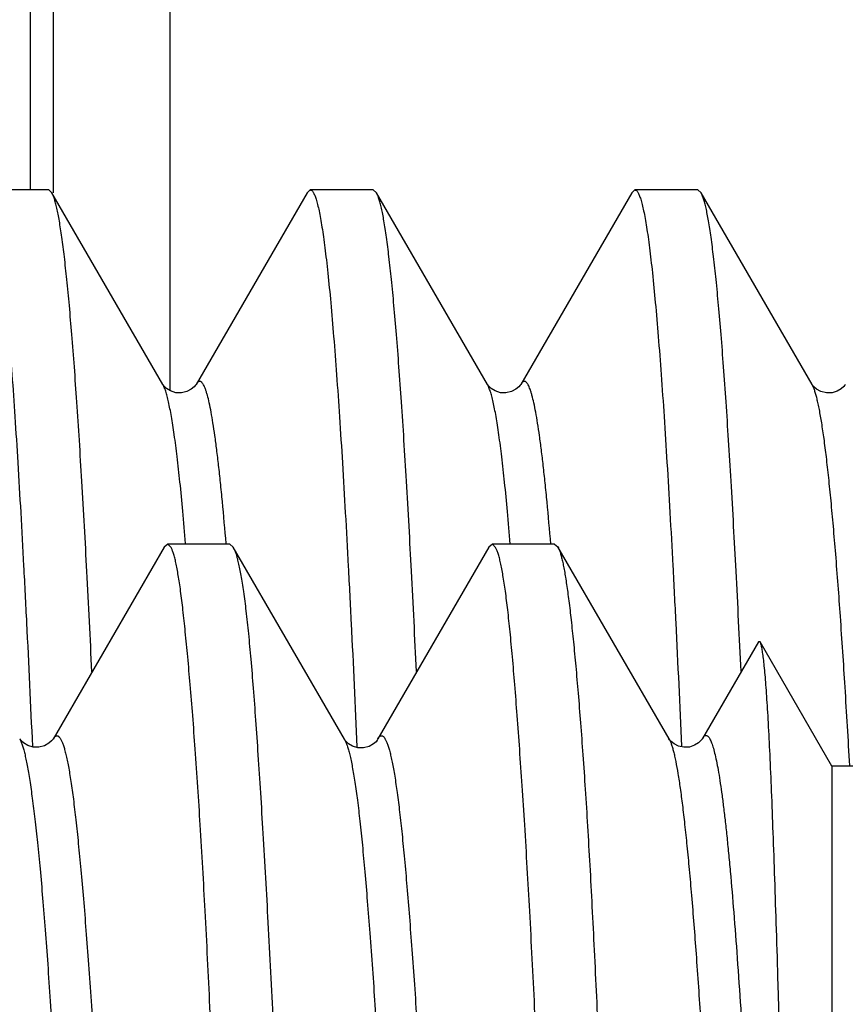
# Model space of a CAD drawing. Header units: inches. Extents: x 0 to 22, y 0 to 17.
# Tile 103 of 121: x 18.7187 to 18.7894, y 10.6721 to 10.7564. Entities that reach past the tile are written whole.
import ezdxf

# ---------------------------------------------------------------- set-up
doc = ezdxf.new("R2010")
doc.units = ezdxf.units.IN
doc.header["$LTSCALE"] = 1.21
doc.header["$MEASUREMENT"] = 0
doc.layers.get('0').update_dxf_attribs({"linetype": 'CONTINUOUS'})

msp = doc.modelspace()

# ---------------------------------------------------------------- linework, layer by layer
at = {"color": 9, "linetype": 'CONTINUOUS'}
for p, q in [((18.7196484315, 10.7418023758), (18.7196484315, 10.8667730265)), ((18.7316169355, 10.7246075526), (18.7316169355, 10.8498028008))]:
    msp.add_line(p, q, dxfattribs=at)
at = {"color": 7, "linetype": 'CONTINUOUS'}
for p, q in [((18.7216169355, 10.7415685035), (18.7216169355, 10.8635625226)), ((18.7212143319, 10.7418023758), (18.7158245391, 10.7418023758)), ((18.721484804, 10.7415685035), (18.7212143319, 10.7418023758)), ((18.7309870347, 10.7251455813), (18.721484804, 10.7415685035)), ((18.7433310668, 10.7415685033), (18.733828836, 10.7251455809)), ((18.7433310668, 10.7415685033), (18.7436015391, 10.7418023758)), ((18.7489913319, 10.7418023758), (18.7436015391, 10.7418023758)), ((18.749261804, 10.7415685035), (18.7489913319, 10.7418023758)), ((18.7587640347, 10.7251455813), (18.749261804, 10.7415685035)), ((18.7711080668, 10.7415685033), (18.761605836, 10.7251455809)), ((18.7711080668, 10.7415685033), (18.7713785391, 10.7418023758)), ((18.7767683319, 10.7418023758), (18.7713785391, 10.7418023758)), ((18.777038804, 10.7415685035), (18.7767683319, 10.7418023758)), ((18.7865410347, 10.7251455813), (18.777038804, 10.7415685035)), ((18.730992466, 10.7251364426), (18.7309869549, 10.7251457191)), ((18.758769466, 10.7251364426), (18.7587639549, 10.7251457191)), ((18.7865768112, 10.7250906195), (18.786541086, 10.7251454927)), ((18.7311101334, 10.7112122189), (18.721600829, 10.6947842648)), ((18.7314023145, 10.7114623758), (18.7311102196, 10.7112122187)), ((18.7367093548, 10.7114623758), (18.7314023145, 10.7114623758)), ((18.7316916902, 10.7111934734), (18.7314023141, 10.7114623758)), ((18.7367093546, 10.7114623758), (18.7369984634, 10.7112142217)), ((18.7465197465, 10.6947679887), (18.7369985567, 10.7112142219)), ((18.758872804, 10.7112125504), (18.7493707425, 10.6947936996)), ((18.7591794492, 10.7114623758), (18.7588730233, 10.7112125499)), ((18.7594616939, 10.7111945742), (18.7591794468, 10.7114623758)), ((18.7644866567, 10.7114623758), (18.7591794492, 10.7114623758)), ((18.7644866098, 10.7114623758), (18.7647812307, 10.7112448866)), ((18.7742996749, 10.694797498), (18.7647834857, 10.7112448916)), ((18.7819470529, 10.7030973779), (18.7771609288, 10.6948265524)), ((18.7820934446, 10.7030931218), (18.7819470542, 10.7030973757)), ((18.7882311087, 10.6924623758), (18.7820934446, 10.7030931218)), ((18.7187445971, 10.6947924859), (18.7187388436, 10.6948022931)), ((18.7465200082, 10.6947681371), (18.7465338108, 10.6947437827)), ((18.7465397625, 10.6947335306), (18.7465338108, 10.6947437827)), ((18.7492255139, 10.6945555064), (18.749000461, 10.6943587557)), ((18.7493501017, 10.6947568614), (18.7493707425, 10.6947936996)), ((18.7493707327, 10.6947937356), (18.7495366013, 10.6950043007)), ((18.7771540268, 10.6948144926), (18.7771609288, 10.6948265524)), ((18.7882311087, 10.6924623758), (18.7882311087, 10.4804623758)), ((18.8616169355, 10.6924623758), (18.7882311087, 10.6924623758))]:
    msp.add_line(p, q, dxfattribs=at)
for points in [[(18.7338287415, 10.7251454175), (18.733786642, 10.7250816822), (18.7336632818, 10.7249373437), (18.7334179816, 10.7247331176), (18.7330357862, 10.7245330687), (18.7325686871, 10.7244223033), (18.7320940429, 10.7244440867), (18.7316381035, 10.7245942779), (18.7312938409, 10.7248101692), (18.7310935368, 10.7250011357), (18.7310048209, 10.725116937), (18.730992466, 10.7251364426)], [(18.7616057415, 10.7251454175), (18.761563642, 10.7250816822), (18.7614402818, 10.7249373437), (18.7611949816, 10.7247331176), (18.7608127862, 10.7245330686), (18.7603456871, 10.7244223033), (18.7598710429, 10.7244440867), (18.7594151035, 10.7245942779), (18.7590708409, 10.7248101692), (18.7588705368, 10.7250011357), (18.7587818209, 10.725116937), (18.758769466, 10.7251364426)], [(18.787301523, 10.7245458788), (18.7869273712, 10.7247502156), (18.7866973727, 10.7249467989), (18.7865768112, 10.7250906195)], [(18.7893827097, 10.7251453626), (18.7893519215, 10.7250975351), (18.7892480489, 10.7249695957), (18.7890373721, 10.724780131), (18.7886960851, 10.7245775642), (18.7882490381, 10.7244392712), (18.7877736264, 10.7244251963), (18.787301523, 10.7245458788)], [(18.7215959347, 10.694807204), (18.7215595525, 10.6947508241), (18.7214477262, 10.6946149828), (18.7212226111, 10.6944173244), (18.7208563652, 10.6942099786), (18.720384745, 10.6940806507), (18.7198948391, 10.6940880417), (18.7194213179, 10.694233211), (18.7190671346, 10.6944479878), (18.7188625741, 10.6946372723), (18.7187668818, 10.6947579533), (18.7187445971, 10.6947924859)], [(18.749000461, 10.6943587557), (18.7486277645, 10.6941503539), (18.7481522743, 10.69402468), (18.7476721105, 10.6940362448), (18.7472183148, 10.6941758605), (18.74687187, 10.6943827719), (18.7466612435, 10.694574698), (18.7465617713, 10.6946993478), (18.7465397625, 10.6947335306)], [(18.7493707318, 10.6947442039), (18.7493340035, 10.6946868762), (18.7492255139, 10.6945555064)], [(18.7771551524, 10.6948135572), (18.7771253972, 10.6947661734), (18.7770297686, 10.6946451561), (18.7768298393, 10.694458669), (18.7764907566, 10.6942483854), (18.7760382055, 10.6940996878), (18.7755657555, 10.6940771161), (18.775105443, 10.6941837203), (18.7747275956, 10.6943767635), (18.7744791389, 10.6945779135), (18.7743480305, 10.6947267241), (18.7742962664, 10.6948033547)]]:
    msp.add_lwpolyline(points, dxfattribs=at)
at = {"color": 9, "linetype": 'CONTINUOUS'}
msp.add_arc((18.7851763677, 10.724356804), 0.0015762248, 28.3452477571, 30.024162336, dxfattribs=at)
at = {"color": 7, "linetype": 'CONTINUOUS'}
for points, knots in [([(18.7158245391, 10.7418023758), (18.7158457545, 10.7418023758), (18.7158915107, 10.7417925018), (18.7159554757, 10.741751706), (18.7160178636, 10.7416869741), (18.7160797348, 10.7415982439), (18.7161415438, 10.7414852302), (18.716203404, 10.7413477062), (18.7162653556, 10.7411855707), (18.7163529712, 10.7409215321), (18.7164601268, 10.7405286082), (18.7165832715, 10.7399820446), (18.7167067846, 10.7393375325), (18.7168305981, 10.7385955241), (18.7169546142, 10.7377565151), (18.7170787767, 10.736821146), (18.7172030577, 10.7357901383), (18.7173756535, 10.7342272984), (18.7175887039, 10.7320409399), (18.7178361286, 10.729142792), (18.7180839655, 10.7258865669), (18.7183321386, 10.7222826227), (18.7185805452, 10.7183424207), (18.7188291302, 10.7140785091), (18.7190778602, 10.7095044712), (18.7194189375, 10.7028290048), (18.7196603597, 10.69767901), (18.7198190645, 10.6941539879)], [0, 0, 0, 0, 0.0013259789, 0.0028415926, 0.0046784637, 0.0069119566, 0.0095839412, 0.0127184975, 0.0163300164, 0.0204275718, 0.0301016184, 0.0417687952, 0.0554383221, 0.0711114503, 0.0887829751, 0.1084444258, 0.1300839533, 0.1536870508, 0.206715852, 0.2673751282, 0.3354799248, 0.410819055, 0.4931567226, 0.5822337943, 0.6777689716, 0.7794598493, 1, 1, 1, 1]), ([(18.7249128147, 10.7005511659), (18.7247764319, 10.7034139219), (18.724506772, 10.7088507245), (18.7241432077, 10.7154571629), (18.7238491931, 10.7202906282), (18.7236357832, 10.7235571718), (18.7234225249, 10.7265730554), (18.7232094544, 10.7293312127), (18.7229966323, 10.7318251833), (18.7227841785, 10.7340491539), (18.722572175, 10.73599794), (18.7223889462, 10.7374469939), (18.7222400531, 10.738464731), (18.7221335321, 10.7391219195), (18.72202716, 10.7397073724), (18.7219209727, 10.7402207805), (18.7218150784, 10.740661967), (18.7217095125, 10.7410307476), (18.7216174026, 10.7412914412), (18.7215419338, 10.7414623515), (18.7215039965, 10.7415353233), (18.721484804, 10.7415685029)], [0, 0, 0, 0, 0.2085723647, 0.3961463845, 0.4815049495, 0.5609753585, 0.6343738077, 0.7015316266, 0.7622955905, 0.8165289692, 0.8641133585, 0.9049501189, 0.9228137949, 0.9389649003, 0.9533986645, 0.9661140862, 0.9771144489, 0.9864093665, 0.9940213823, 0.9972104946, 1, 1, 1, 1]), ([(18.7436015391, 10.7418023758), (18.7436227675, 10.7418023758), (18.7436685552, 10.7417924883), (18.7437325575, 10.7417516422), (18.7437949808, 10.7416868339), (18.7438568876, 10.7415979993), (18.7439187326, 10.7414848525), (18.7439806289, 10.7413471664), (18.7440426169, 10.7411848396), (18.7441302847, 10.7409204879), (18.7442375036, 10.7405270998), (18.7443607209, 10.7399798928), (18.7444843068, 10.7393346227), (18.7446081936, 10.7385917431), (18.7447322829, 10.7377517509), (18.7448565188, 10.7368152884), (18.7449808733, 10.7357830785), (18.7451535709, 10.7342184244), (18.745366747, 10.7320295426), (18.7456143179, 10.729128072), (18.7458623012, 10.7258681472), (18.746110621, 10.7222601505), (18.7463591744, 10.7183155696), (18.7466079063, 10.7140469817), (18.7468567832, 10.7094680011), (18.7471980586, 10.7027855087), (18.7474396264, 10.6976301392), (18.7475984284, 10.6941014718)], [0, 0, 0, 0, 0.0013253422, 0.0028404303, 0.0046769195, 0.006910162, 0.009582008, 0.0127165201, 0.0163280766, 0.0204257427, 0.0301002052, 0.0417680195, 0.0554383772, 0.0711125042, 0.0887851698, 0.1084478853, 0.1300887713, 0.1536933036, 0.2067250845, 0.2673873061, 0.3354947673, 0.4108360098, 0.4931749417, 0.5822521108, 0.6777858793, 0.7794734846, 1, 1, 1, 1]), ([(18.7526888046, 10.7005723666), (18.7525524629, 10.70343367), (18.752282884, 10.7088676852), (18.7519194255, 10.715470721), (18.7516254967, 10.7203016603), (18.7514121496, 10.7235664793), (18.751198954, 10.7265807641), (18.7509859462, 10.7293374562), (18.7507731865, 10.7318301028), (18.7505607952, 10.7340528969), (18.7503488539, 10.7360006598), (18.750165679, 10.7374489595), (18.7500168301, 10.7384661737), (18.7499103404, 10.7391230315), (18.7498039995, 10.7397081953), (18.7496978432, 10.7402213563), (18.7495919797, 10.740662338), (18.7494864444, 10.7410309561), (18.7493943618, 10.7412915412), (18.749318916, 10.7414623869), (18.7492809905, 10.7415353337), (18.749261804, 10.7415685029)], [0, 0, 0, 0, 0.2085740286, 0.3961474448, 0.4815051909, 0.5609746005, 0.6343719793, 0.7015287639, 0.7622918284, 0.8165245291, 0.8641085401, 0.9049452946, 0.9228091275, 0.9389605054, 0.9533946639, 0.9661106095, 0.9771116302, 0.9864073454, 0.9940203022, 0.997209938, 1, 1, 1, 1]), ([(18.7713785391, 10.7418023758), (18.7713997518, 10.7418023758), (18.7714455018, 10.7417925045), (18.7715094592, 10.7417517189), (18.7715718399, 10.7416870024), (18.7716337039, 10.7415982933), (18.7716955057, 10.7414853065), (18.7717573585, 10.7413478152), (18.7718193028, 10.7411857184), (18.7719069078, 10.740921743), (18.7720140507, 10.7405289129), (18.7721371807, 10.7399824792), (18.772260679, 10.7393381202), (18.7723844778, 10.7385962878), (18.7725084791, 10.7377574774), (18.7726326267, 10.7368223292), (18.7727568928, 10.7357915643), (18.7729294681, 10.7342290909), (18.7731424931, 10.7320432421), (18.7733898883, 10.7291457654), (18.7736376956, 10.7258902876), (18.7738858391, 10.7222871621), (18.774134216, 10.7183478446), (18.7743827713, 10.7140848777), (18.7746314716, 10.7095118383), (18.7749725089, 10.7028377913), (18.7752139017, 10.6976888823), (18.7753725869, 10.6941645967)], [0, 0, 0, 0, 0.0013261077, 0.0028418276, 0.004678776, 0.0069123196, 0.0095843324, 0.0127188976, 0.0163304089, 0.0204279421, 0.0301019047, 0.0417689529, 0.055438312, 0.0711112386, 0.0887825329, 0.1084437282, 0.1300829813, 0.153685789, 0.2067139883, 0.2673726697, 0.3354769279, 0.4108156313, 0.4931530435, 0.5822300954, 0.6777655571, 0.7794570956, 1, 1, 1, 1]), ([(18.7804653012, 10.700582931), (18.7803289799, 10.7034435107), (18.7800594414, 10.7088761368), (18.7796960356, 10.715477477), (18.7794021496, 10.7203071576), (18.7791888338, 10.7235711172), (18.7789756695, 10.7265846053), (18.7787626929, 10.7293405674), (18.7785499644, 10.7318325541), (18.7783376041, 10.734054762), (18.7781256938, 10.7360020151), (18.7779425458, 10.7374499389), (18.777793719, 10.7384668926), (18.7776872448, 10.7391235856), (18.7775809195, 10.7397086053), (18.7774747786, 10.7402216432), (18.7773689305, 10.7406625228), (18.7772634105, 10.74103106), (18.7771713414, 10.7412915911), (18.7770959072, 10.7414624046), (18.7770579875, 10.741535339), (18.777038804, 10.7415685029)], [0, 0, 0, 0, 0.2085748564, 0.3961479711, 0.4815053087, 0.5609742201, 0.6343710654, 0.7015273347, 0.7622899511, 0.816522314, 0.8641061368, 0.9049428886, 0.9228067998, 0.9389583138, 0.953392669, 0.9661088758, 0.9771102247, 0.9864063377, 0.9940197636, 0.9972096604, 1, 1, 1, 1]), ([(18.7092200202, 10.7112470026), (18.7092633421, 10.7111820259), (18.7093189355, 10.7110695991), (18.7093818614, 10.7109052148), (18.7094495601, 10.7106982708), (18.7095309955, 10.7103955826), (18.7096290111, 10.7099806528), (18.7097296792, 10.7094972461), (18.7098313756, 10.7089454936), (18.7099327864, 10.7083256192), (18.7100346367, 10.7076381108), (18.7101374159, 10.7068833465), (18.7102815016, 10.7057442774), (18.7104619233, 10.7041553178), (18.7106742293, 10.7020527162), (18.7108892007, 10.6996934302), (18.7111054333, 10.6970826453), (18.7113214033, 10.6942261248), (18.7115352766, 10.6911301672), (18.7117439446, 10.6878015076), (18.7119474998, 10.6842475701), (18.7122213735, 10.6790822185), (18.7125582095, 10.6721256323), (18.7129606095, 10.6632224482), (18.7133766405, 10.6536379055), (18.7138053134, 10.6434571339), (18.7141633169, 10.6346405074), (18.7144466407, 10.6273570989), (18.714728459, 10.6198316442), (18.7150645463, 10.6102599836), (18.7154605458, 10.5986364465), (18.7158634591, 10.5869049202), (18.7162794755, 10.5751698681), (18.7167081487, 10.5635355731), (18.7170722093, 10.55395009), (18.7173606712, 10.5464091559), (18.7176384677, 10.5391049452), (18.7179698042, 10.5302571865), (18.7183651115, 10.5200338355), (18.7187665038, 10.5104007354), (18.7191802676, 10.5014436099), (18.7196063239, 10.4932420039), (18.7199764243, 10.4869137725), (18.7202722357, 10.4822828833), (18.7204823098, 10.479151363), (18.7206867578, 10.4762581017), (18.7208868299, 10.4736095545), (18.7210851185, 10.4712116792), (18.7212832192, 10.4690698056), (18.7214546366, 10.4674477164), (18.7215946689, 10.4662819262), (18.7216965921, 10.4655069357), (18.7217993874, 10.464799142), (18.7219027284, 10.4641589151), (18.7220060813, 10.4635864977), (18.7221098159, 10.4630821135), (18.722215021, 10.4626459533), (18.7223234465, 10.4622787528), (18.7224316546, 10.4619806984), (18.7225089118, 10.4618074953), (18.7225472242, 10.4617330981)], [0, 0, 0, 0, 0.0009369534, 0.0014933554, 0.0021126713, 0.003547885, 0.0052525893, 0.007227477, 0.0094713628, 0.0119833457, 0.0147629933, 0.0178096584, 0.0211221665, 0.0285379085, 0.0369952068, 0.0464763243, 0.0569607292, 0.0684255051, 0.0808454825, 0.0941932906, 0.1084398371, 0.1235541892, 0.1562524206, 0.192000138, 0.2304806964, 0.2713528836, 0.3142539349, 0.336346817, 0.3588029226, 0.4046051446, 0.4512551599, 0.4983392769, 0.5454391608, 0.5921369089, 0.638018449, 0.6605255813, 0.682676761, 0.7257153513, 0.7667525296, 0.8054247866, 0.8413901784, 0.8743313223, 0.9039570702, 0.9174433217, 0.9300043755, 0.941612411, 0.9522421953, 0.9618711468, 0.9704791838, 0.9780489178, 0.9814398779, 0.9845662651, 0.9874268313, 0.9900205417, 0.9923465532, 0.9944050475, 0.9961978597, 0.997728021, 0.9989960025, 1, 1, 1, 1]), ([(18.7449907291, 10.4617140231), (18.7449709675, 10.4617472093), (18.7449321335, 10.4618198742), (18.744855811, 10.4619889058), (18.7447639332, 10.462244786), (18.7446592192, 10.4626046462), (18.744553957, 10.463032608), (18.7444490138, 10.4635287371), (18.7443451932, 10.4640928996), (18.7442428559, 10.4647248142), (18.744101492, 10.465700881), (18.7439294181, 10.4670881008), (18.7437312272, 10.4689511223), (18.7435322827, 10.4710743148), (18.7433313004, 10.4734529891), (18.7431275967, 10.4760819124), (18.7429207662, 10.4789552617), (18.7427107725, 10.4820666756), (18.7424177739, 10.4866704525), (18.7420503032, 10.4929644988), (18.7417039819, 10.4996050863), (18.7414338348, 10.5053147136), (18.7412315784, 10.50987288), (18.7410312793, 10.5146007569), (18.7407608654, 10.5212131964), (18.7404216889, 10.5298214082), (18.7400086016, 10.5405081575), (18.7395833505, 10.5516014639), (18.7392257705, 10.5610561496), (18.73894144, 10.5687494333), (18.7387314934, 10.5745869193), (18.7385264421, 10.5804508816), (18.7382582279, 10.5882847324), (18.7379270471, 10.5980454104), (18.7375232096, 10.609659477), (18.7371073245, 10.6210677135), (18.7367482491, 10.6303998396), (18.7364579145, 10.6376870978), (18.7362427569, 10.6429904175), (18.7360299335, 10.6481685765), (18.7357573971, 10.6547899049), (18.7354296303, 10.6626707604), (18.7350328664, 10.6716041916), (18.7346287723, 10.6797835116), (18.7342131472, 10.6871361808), (18.7338465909, 10.6927155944), (18.7335482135, 10.6967173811), (18.7333347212, 10.6993573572), (18.733124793, 10.701747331), (18.7329208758, 10.7038822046), (18.7327209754, 10.7057571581), (18.7325496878, 10.7071544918), (18.7324105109, 10.7081387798), (18.7323106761, 10.708776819), (18.732210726, 10.7093471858), (18.7321104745, 10.7098496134), (18.7320097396, 10.7102838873), (18.7319082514, 10.7106498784), (18.731806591, 10.7109475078), (18.7317309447, 10.7111200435), (18.7316916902, 10.7111934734)], [0, 0, 0, 0, 0.0004634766, 0.0009874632, 0.0022244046, 0.0037215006, 0.0054834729, 0.00751149, 0.0098057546, 0.012366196, 0.0151925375, 0.0216399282, 0.0291382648, 0.0376735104, 0.0472284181, 0.0577827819, 0.069313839, 0.0817964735, 0.0952032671, 0.1246688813, 0.1574504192, 0.1749952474, 0.1932585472, 0.2122002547, 0.2317786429, 0.2726713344, 0.3155752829, 0.3601108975, 0.4058841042, 0.4291086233, 0.452490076, 0.4759767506, 0.4995166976, 0.5465480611, 0.5931681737, 0.6389647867, 0.6835329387, 0.7052325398, 0.7264781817, 0.747222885, 0.7674207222, 0.8059986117, 0.8418715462, 0.8747235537, 0.9042660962, 0.9302404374, 0.9418171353, 0.9524188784, 0.9620222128, 0.970606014, 0.9781526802, 0.9846478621, 0.987497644, 0.9900808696, 0.9923968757, 0.9944456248, 0.9962278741, 0.9977453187, 0.9990008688, 1, 1, 1, 1]), ([(18.7369983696, 10.7112142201), (18.7370182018, 10.7111804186), (18.7370573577, 10.7111062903), (18.7371350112, 10.7109333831), (18.737229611, 10.710670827), (18.7373383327, 10.7103006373), (18.7374479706, 10.7098592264), (18.7375579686, 10.709346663), (18.7376678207, 10.7087631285), (18.7377771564, 10.7081089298), (18.7379285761, 10.7070974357), (18.7381116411, 10.7056586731), (18.7383176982, 10.7037250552), (18.7385206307, 10.7015203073), (18.738722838, 10.6990495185), (18.7389256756, 10.6963183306), (18.7391305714, 10.6933330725), (18.7393384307, 10.690100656), (18.7396293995, 10.68531902), (18.7399986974, 10.6787847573), (18.7403571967, 10.6718935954), (18.7406452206, 10.6659722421), (18.7408633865, 10.6612485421), (18.7410761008, 10.6563516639), (18.7412829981, 10.6512929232), (18.7414871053, 10.6460841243), (18.7417610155, 10.6388742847), (18.7421041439, 10.6295800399), (18.7425239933, 10.6181496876), (18.7428840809, 10.6084228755), (18.7431774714, 10.6005218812), (18.7433990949, 10.5945382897), (18.7436197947, 10.5885360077), (18.7438372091, 10.5825288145), (18.7440485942, 10.5765304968), (18.7443227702, 10.5685906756), (18.7446580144, 10.5587918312), (18.7450663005, 10.5472479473), (18.7454871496, 10.5360670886), (18.7459216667, 10.5253526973), (18.7463638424, 10.5152037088), (18.7467346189, 10.5071426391), (18.7470206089, 10.5010458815), (18.7472875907, 10.4954748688), (18.7475558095, 10.4901867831), (18.7478364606, 10.485194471), (18.7480431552, 10.4817957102), (18.7482529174, 10.4786391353), (18.7484659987, 10.4757320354), (18.7486821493, 10.4730811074), (18.7489006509, 10.4706924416), (18.7491204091, 10.4685715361), (18.7493097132, 10.4669744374), (18.7494620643, 10.4658345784), (18.7495710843, 10.4650834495), (18.7496789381, 10.4644024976), (18.7497850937, 10.4637920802), (18.7498891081, 10.463252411), (18.7499918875, 10.46278379), (18.7500946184, 10.4623865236), (18.7501971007, 10.46206102), (18.7502848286, 10.461835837), (18.7503543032, 10.4616926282), (18.7504014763, 10.4616104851), (18.7504482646, 10.4615458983), (18.7504958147, 10.4614986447), (18.7505457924, 10.4614690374), (18.7505815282, 10.4614623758), (18.7505984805, 10.4614623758)], [0, 0, 0, 0, 0.0004695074, 0.0010032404, 0.0022697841, 0.0038087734, 0.0056242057, 0.0077173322, 0.0100884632, 0.0127372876, 0.0156630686, 0.0223410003, 0.0301110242, 0.0389585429, 0.048865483, 0.0598103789, 0.0717688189, 0.0847137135, 0.0986155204, 0.1291600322, 0.1631205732, 0.1812849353, 0.2001833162, 0.2197720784, 0.2400061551, 0.260839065, 0.2822228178, 0.3264443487, 0.3722625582, 0.4192539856, 0.4430540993, 0.4669839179, 0.490988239, 0.5150117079, 0.5389988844, 0.5628943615, 0.6101896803, 0.6564604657, 0.7012797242, 0.7442341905, 0.7849271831, 0.8229826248, 0.8409101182, 0.8580483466, 0.8898015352, 0.9043439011, 0.917951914, 0.9305946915, 0.9422437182, 0.9528728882, 0.9624585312, 0.9709794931, 0.9784172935, 0.9817251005, 0.984756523, 0.9875100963, 0.9899845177, 0.9921789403, 0.9940939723, 0.9957313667, 0.9970930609, 0.998180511, 0.998622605, 0.9989989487, 0.9993140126, 0.9995755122, 0.9997969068, 1, 1, 1, 1]), ([(18.7727598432, 10.4617065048), (18.7727168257, 10.4617757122), (18.772637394, 10.461941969), (18.7725366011, 10.4622318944), (18.7724373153, 10.4625895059), (18.7723365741, 10.4630148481), (18.7722355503, 10.4635084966), (18.7721350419, 10.4640702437), (18.7720353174, 10.4646998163), (18.7718964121, 10.4656729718), (18.7717248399, 10.4670565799), (18.7715246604, 10.4689153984), (18.7713217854, 10.4710346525), (18.7711155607, 10.4734096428), (18.7709061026, 10.4760351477), (18.7706937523, 10.4789053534), (18.7704792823, 10.4820139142), (18.7702638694, 10.4853539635), (18.7700488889, 10.48891812), (18.7698366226, 10.4926985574), (18.7696289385, 10.4966869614), (18.7694263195, 10.5008745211), (18.7692258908, 10.5052518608), (18.768954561, 10.5114392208), (18.768614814, 10.5195716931), (18.7682023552, 10.5297570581), (18.7677775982, 10.5404445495), (18.7674208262, 10.5496224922), (18.7671368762, 10.5571447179), (18.7669262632, 10.562892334), (18.7667206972, 10.5686923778), (18.7664515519, 10.5764932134), (18.7661195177, 10.5862779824), (18.7657159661, 10.5979990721), (18.76530041, 10.6096175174), (18.7649422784, 10.6191885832), (18.7646526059, 10.6267170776), (18.7644371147, 10.6322379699), (18.7642240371, 10.6376574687), (18.7639497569, 10.6446463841), (18.7636203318, 10.6530415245), (18.7632231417, 10.6626545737), (18.7628187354, 10.6715922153), (18.7624025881, 10.6797751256), (18.7620370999, 10.6860882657), (18.7617405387, 10.6907075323), (18.7615262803, 10.6938307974), (18.7613158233, 10.6967161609), (18.7611106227, 10.6993572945), (18.7609097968, 10.7017483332), (18.7607109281, 10.7038839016), (18.7605126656, 10.7057593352), (18.7603138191, 10.707370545), (18.7601387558, 10.7085452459), (18.75999489, 10.7093494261), (18.7598923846, 10.7098518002), (18.7597888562, 10.7102860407), (18.7596833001, 10.7106517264), (18.7595777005, 10.7109487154), (18.7595007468, 10.7111209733), (18.7594616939, 10.7111945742)], [0, 0, 0, 0, 0.0009777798, 0.0021996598, 0.0036810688, 0.0054288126, 0.0074439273, 0.0097263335, 0.0122758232, 0.0150920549, 0.0215214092, 0.0290038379, 0.0375247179, 0.0470664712, 0.0576086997, 0.0691284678, 0.0816005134, 0.0949973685, 0.1092894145, 0.1244450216, 0.1404307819, 0.1572116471, 0.1747509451, 0.1930101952, 0.2315261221, 0.2724188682, 0.3153262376, 0.3598683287, 0.3826296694, 0.4056509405, 0.4288811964, 0.4522690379, 0.4993101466, 0.5463578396, 0.5929956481, 0.6388108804, 0.661282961, 0.6833981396, 0.7051074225, 0.7263626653, 0.76732385, 0.8059196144, 0.8418094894, 0.8746774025, 0.9042339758, 0.9176879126, 0.9302187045, 0.9417985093, 0.9524017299, 0.9620054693, 0.9705897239, 0.978137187, 0.9846336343, 0.9900684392, 0.9923855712, 0.9944356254, 0.9962199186, 0.997740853, 0.999000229, 1, 1, 1, 1]), ([(18.7647798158, 10.7112448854), (18.7648203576, 10.7111844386), (18.7648942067, 10.7110382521), (18.7649843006, 10.7107820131), (18.7650715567, 10.7104668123), (18.7651619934, 10.71009261), (18.7652553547, 10.7096586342), (18.7653499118, 10.7091648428), (18.765444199, 10.7086113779), (18.765538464, 10.7079986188), (18.7656332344, 10.707326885), (18.7657658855, 10.7063148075), (18.7659321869, 10.7049045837), (18.7661280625, 10.7030398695), (18.7663268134, 10.7009488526), (18.7665278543, 10.698635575), (18.7667301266, 10.6961044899), (18.7669324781, 10.6933604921), (18.7671332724, 10.6904088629), (18.7673307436, 10.687255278), (18.7675231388, 10.6839057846), (18.767711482, 10.6803669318), (18.7679659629, 10.6752903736), (18.7682808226, 10.6685258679), (18.7686586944, 10.6599436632), (18.7690484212, 10.6507912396), (18.7694492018, 10.641139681), (18.7698549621, 10.6310637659), (18.7702552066, 10.6206413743), (18.7706342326, 10.6099528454), (18.7710048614, 10.5990815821), (18.7713788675, 10.5881123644), (18.7717627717, 10.5771306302), (18.7721584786, 10.5662217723), (18.7724971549, 10.55721502), (18.7727690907, 10.5501093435), (18.7729705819, 10.5448790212), (18.773168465, 10.5397293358), (18.773361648, 10.5346702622), (18.7735502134, 10.5297116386), (18.7737957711, 10.523328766), (18.7740998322, 10.515671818), (18.7744762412, 10.5069109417), (18.774864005, 10.4987681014), (18.7752626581, 10.4913065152), (18.7756091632, 10.485541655), (18.7758866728, 10.4813133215), (18.7760855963, 10.4784439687), (18.77627887, 10.4757842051), (18.7764683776, 10.4733393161), (18.7766284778, 10.4714387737), (18.7767548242, 10.4700293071), (18.7768473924, 10.4690564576), (18.7769419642, 10.4681406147), (18.777068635, 10.4670345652), (18.7771714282, 10.4662347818), (18.7772399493, 10.4657209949)], [0, 0, 0, 0, 0.0008877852, 0.0019846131, 0.0033104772, 0.0048751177, 0.0066801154, 0.0087244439, 0.011007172, 0.0135279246, 0.0162863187, 0.0192816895, 0.0259782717, 0.0336061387, 0.0421514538, 0.0515982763, 0.0619286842, 0.0731228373, 0.0851591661, 0.0980145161, 0.1116641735, 0.1260821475, 0.1412410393, 0.1736636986, 0.2086820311, 0.2460247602, 0.2854024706, 0.326509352, 0.3690263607, 0.4126242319, 0.4569656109, 0.5017067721, 0.5465001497, 0.5909982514, 0.6348561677, 0.6564385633, 0.6777339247, 0.69870089, 0.7192987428, 0.739487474, 0.7592279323, 0.7972120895, 0.8329574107, 0.866187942, 0.8966473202, 0.9241001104, 0.9366317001, 0.9483337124, 0.959183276, 0.9691599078, 0.9782447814, 0.9824472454, 0.9864209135, 0.9901647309, 0.9936775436, 1, 1, 1, 1]), ([(18.7866951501, 10.5335992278), (18.7866434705, 10.5357291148), (18.7865450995, 10.5400632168), (18.7863900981, 10.5466668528), (18.7862395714, 10.5534658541), (18.7860929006, 10.560430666), (18.7859504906, 10.5675292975), (18.7857612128, 10.5771669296), (18.7855242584, 10.5893046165), (18.7852787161, 10.6014496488), (18.7850781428, 10.611111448), (18.7849284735, 10.6182439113), (18.7847812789, 10.6252550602), (18.7846392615, 10.6321143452), (18.7845002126, 10.6387927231), (18.7843191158, 10.6472586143), (18.7841336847, 10.6553966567), (18.7839377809, 10.6631743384), (18.7837923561, 10.6685652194), (18.7836460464, 10.6736281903), (18.7835002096, 10.6783410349), (18.7833575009, 10.6826827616), (18.7832195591, 10.6866352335), (18.783084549, 10.6901840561), (18.7829501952, 10.6933180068), (18.7828334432, 10.6956657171), (18.7827375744, 10.6973292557), (18.7826682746, 10.6984138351), (18.7825985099, 10.6993882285), (18.7825283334, 10.7002515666), (18.7824578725, 10.7010030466), (18.7823872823, 10.7016419), (18.7823256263, 10.7021032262), (18.7822750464, 10.7024151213), (18.782239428, 10.7026065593), (18.7822039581, 10.702769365), (18.78216873, 10.702903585), (18.7821338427, 10.7030091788), (18.7821074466, 10.7030688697), (18.7820934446, 10.7030931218)], [0, 0, 0, 0, 0.0376872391, 0.0766868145, 0.1168456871, 0.1579860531, 0.1999165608, 0.2424405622, 0.3285016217, 0.4146643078, 0.4573212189, 0.4994486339, 0.5408601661, 0.5813706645, 0.6208103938, 0.659021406, 0.7311603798, 0.7648036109, 0.796646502, 0.8265557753, 0.8544012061, 0.880053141, 0.9033991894, 0.9243600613, 0.9428744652, 0.9588871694, 0.9659400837, 0.9723499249, 0.9781115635, 0.9832202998, 0.987671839, 0.991462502, 0.9945894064, 0.9959035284, 0.9970514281, 0.9980334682, 0.9988505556, 0.9995046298, 1, 1, 1, 1]), ([(18.7216094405, 10.69479894), (18.7216263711, 10.6948273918), (18.7216599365, 10.6948795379), (18.7217139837, 10.6949477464), (18.7217682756, 10.6950004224), (18.7218231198, 10.6950375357), (18.7218788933, 10.6950586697), (18.7219354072, 10.6950629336), (18.7219916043, 10.6950500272), (18.7220467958, 10.6950207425), (18.7221011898, 10.6949758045), (18.7221551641, 10.6949154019), (18.7222089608, 10.694839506), (18.7222852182, 10.694709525), (18.7223781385, 10.6945056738), (18.7224841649, 10.6942120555), (18.7225902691, 10.6938558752), (18.7226963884, 10.6934370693), (18.7228024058, 10.6929555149), (18.7229082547, 10.6924112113), (18.7230138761, 10.6918041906), (18.7231606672, 10.6908709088), (18.7233411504, 10.6895488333), (18.7235509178, 10.6877773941), (18.7237630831, 10.685763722), (18.7239777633, 10.6835130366), (18.7241945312, 10.6810321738), (18.7244128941, 10.6783282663), (18.724630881, 10.6754081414), (18.724847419, 10.6722787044), (18.7251418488, 10.6677107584), (18.7255029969, 10.6615379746), (18.7259231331, 10.6536149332), (18.7263451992, 10.6450564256), (18.7267746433, 10.635939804), (18.7272064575, 10.6263512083), (18.7276326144, 10.6163846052), (18.7280504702, 10.60613734), (18.728471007, 10.5957067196), (18.7288959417, 10.5851898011), (18.7293274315, 10.5746850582), (18.7296945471, 10.5659838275), (18.7299890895, 10.5591039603), (18.7302788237, 10.5523970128), (18.7306346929, 10.5442336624), (18.7310563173, 10.5347539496), (18.7314107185, 10.5271425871), (18.7316970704, 10.5213180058), (18.7319095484, 10.5171733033), (18.7321241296, 10.513193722), (18.7324064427, 10.5082449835), (18.7327600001, 10.50253722), (18.7331334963, 10.497162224), (18.7334312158, 10.493274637), (18.7336436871, 10.4906836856), (18.7338537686, 10.4883179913), (18.7340626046, 10.4861824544), (18.7342710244, 10.4842816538), (18.734479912, 10.4826203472), (18.7346620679, 10.4813888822), (18.7348117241, 10.4805281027), (18.7349193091, 10.479975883), (18.7350273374, 10.4794872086), (18.7351357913, 10.4790623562), (18.7352444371, 10.4787014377), (18.7353236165, 10.4784844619), (18.735364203, 10.4783873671)], [0, 0, 0, 0, 0.000455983, 0.0008529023, 0.0011961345, 0.0014939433, 0.0017588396, 0.0020082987, 0.0022629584, 0.0025422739, 0.002861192, 0.0032298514, 0.0036548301, 0.0041404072, 0.0053034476, 0.0067334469, 0.0084375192, 0.010419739, 0.0126825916, 0.0152276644, 0.0180559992, 0.0211679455, 0.028238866, 0.0364314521, 0.0457348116, 0.0561250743, 0.0675693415, 0.0800323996, 0.0934856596, 0.1078984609, 0.1232354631, 0.1565280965, 0.19305784, 0.2325086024, 0.27454329, 0.3187557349, 0.3647013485, 0.4119337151, 0.4600035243, 0.5084738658, 0.556896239, 0.6048021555, 0.6284182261, 0.6517360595, 0.6972597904, 0.7409548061, 0.7824245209, 0.8022007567, 0.8212707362, 0.8395823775, 0.857089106, 0.8895379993, 0.9183426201, 0.9312938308, 0.9432363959, 0.9541460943, 0.9640032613, 0.9727879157, 0.9804809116, 0.9870627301, 0.9899303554, 0.9925132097, 0.9948105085, 0.996822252, 0.998550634, 1, 1, 1, 1]), ([(18.7495366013, 10.6950043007), (18.7495532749, 10.6950178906), (18.7495869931, 10.6950411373), (18.7496421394, 10.6950628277), (18.7496981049, 10.6950680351), (18.7497538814, 10.6950564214), (18.7498087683, 10.6950287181), (18.7498629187, 10.6949856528), (18.7499166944, 10.6949274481), (18.749970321, 10.6948540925), (18.7500239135, 10.6947655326), (18.7500995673, 10.6946188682), (18.7501921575, 10.694395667), (18.7502982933, 10.6940802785), (18.750404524, 10.6937040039), (18.7505107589, 10.6932668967), (18.7506168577, 10.6927689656), (18.7507227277, 10.6922102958), (18.7508700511, 10.6913453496), (18.7510501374, 10.6901126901), (18.7512564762, 10.6884531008), (18.7514624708, 10.6865569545), (18.7516692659, 10.6844279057), (18.7518777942, 10.6820702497), (18.7520886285, 10.6794895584), (18.752301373, 10.6766929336), (18.752515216, 10.6736884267), (18.7527297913, 10.6704843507), (18.7529446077, 10.6670888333), (18.7531592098, 10.6635098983), (18.7534506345, 10.6583944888), (18.753809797, 10.6516016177), (18.7542234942, 10.6430128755), (18.7546355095, 10.6338983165), (18.7550580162, 10.6243436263), (18.7554870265, 10.6144398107), (18.7559171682, 10.604280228), (18.7563440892, 10.5939577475), (18.7566943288, 10.5852958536), (18.7569704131, 10.5783552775), (18.7571760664, 10.5731698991), (18.7573821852, 10.5680157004), (18.7576586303, 10.5612405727), (18.7580087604, 10.5529374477), (18.7584363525, 10.5432234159), (18.758865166, 10.5339031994), (18.7592266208, 10.526420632), (18.7595157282, 10.5206945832), (18.759792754, 10.5153710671), (18.760134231, 10.509145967), (18.760555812, 10.5022325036), (18.7609217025, 10.496953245), (18.7612162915, 10.4931362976), (18.7614279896, 10.4905908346), (18.7616384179, 10.4882643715), (18.7618479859, 10.4861612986), (18.7620568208, 10.4842858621), (18.762265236, 10.4826424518), (18.7624456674, 10.4814209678), (18.7625925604, 10.4805639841), (18.7626977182, 10.480011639), (18.762802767, 10.4795210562), (18.7629076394, 10.4790927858), (18.7630123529, 10.4787272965), (18.7630885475, 10.4785067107), (18.7631276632, 10.478407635)], [0, 0, 0, 0, 0.0002966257, 0.0005605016, 0.0008084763, 0.0010605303, 0.0013356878, 0.0016487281, 0.0020097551, 0.0024253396, 0.0028997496, 0.0034358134, 0.0046997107, 0.0062270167, 0.0080227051, 0.0100895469, 0.0124291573, 0.0150425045, 0.0179301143, 0.0245278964, 0.0322189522, 0.0409908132, 0.0508285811, 0.0617160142, 0.073629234, 0.0865343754, 0.1003924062, 0.1151657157, 0.1308170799, 0.1473097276, 0.1646073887, 0.201472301, 0.2411130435, 0.283182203, 0.3272893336, 0.3729998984, 0.4198827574, 0.4675143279, 0.5154674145, 0.5394268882, 0.5632997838, 0.5870294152, 0.6105595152, 0.6568057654, 0.7016302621, 0.7446445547, 0.7854663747, 0.8049342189, 0.8237066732, 0.8589763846, 0.8909063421, 0.9192188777, 0.931950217, 0.9436979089, 0.954441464, 0.9641624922, 0.9728421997, 0.9804625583, 0.9870054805, 0.9898670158, 0.9924520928, 0.99475852, 0.9967847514, 0.9985311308, 1, 1, 1, 1]), ([(18.7771609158, 10.6948263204), (18.7771835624, 10.6948654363), (18.7772280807, 10.6949347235), (18.7773022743, 10.6950194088), (18.7773685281, 10.6950667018), (18.7774212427, 10.6950858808), (18.7774593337, 10.6950915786), (18.7774974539, 10.6950891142), (18.7775499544, 10.6950745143), (18.7776163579, 10.695033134), (18.7776906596, 10.6949553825), (18.7777644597, 10.6948480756), (18.7778380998, 10.6947108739), (18.7779118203, 10.6945436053), (18.7779856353, 10.6943462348), (18.77809002, 10.6940247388), (18.778217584, 10.693546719), (18.7783641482, 10.6928825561), (18.7785110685, 10.6921005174), (18.778658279, 10.6912015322), (18.7788055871, 10.6901864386), (18.7789528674, 10.6890561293), (18.7791000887, 10.687811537), (18.7792472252, 10.6864536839), (18.7793944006, 10.6849836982), (18.7795976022, 10.6828035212), (18.7798499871, 10.6798069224), (18.7801464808, 10.6758929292), (18.780444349, 10.671568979), (18.7807411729, 10.6668571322), (18.7810375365, 10.6617830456), (18.7813331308, 10.6563726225), (18.7816280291, 10.6506512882), (18.7819223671, 10.6446443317), (18.7822170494, 10.6383772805), (18.78251279, 10.6318761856), (18.7828104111, 10.6251681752), (18.7831104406, 10.6182825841), (18.7834091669, 10.6112510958), (18.7837050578, 10.6041072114), (18.7839996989, 10.5968845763), (18.784391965, 10.5871908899), (18.7847837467, 10.5774998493), (18.7851811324, 10.5678544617), (18.7854806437, 10.5607231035), (18.7857830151, 10.553708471), (18.7860879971, 10.5468437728), (18.7863870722, 10.5401581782), (18.7865942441, 10.5357647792), (18.7866985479, 10.5336023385)], [0, 0, 0, 0, 0.0008348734, 0.0015165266, 0.0020704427, 0.0023143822, 0.0025465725, 0.0027767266, 0.0030147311, 0.0035466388, 0.0041957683, 0.0049902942, 0.0059450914, 0.0070682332, 0.0083642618, 0.0098357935, 0.0133102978, 0.0174972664, 0.0223966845, 0.0280062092, 0.0343226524, 0.0413422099, 0.0490602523, 0.0574715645, 0.0665698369, 0.0763481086, 0.0979162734, 0.1221154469, 0.1488507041, 0.1779734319, 0.209320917, 0.2427345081, 0.2780591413, 0.3151408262, 0.3538230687, 0.3939467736, 0.4353478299, 0.4778497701, 0.521252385, 0.5653447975, 0.609918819, 0.6547738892, 0.7445451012, 0.7890699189, 0.8330866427, 0.8763857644, 0.9187586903, 0.9600107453, 1, 1, 1, 1])]:
    msp.add_open_spline(points, degree=3, knots=knots, dxfattribs=at)
at = {"color": 9, "linetype": 'CONTINUOUS'}
for points, knots in [([(18.7329367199, 10.7115184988), (18.7328594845, 10.7124471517), (18.7327064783, 10.7142059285), (18.7324648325, 10.7166924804), (18.7322236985, 10.7188757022), (18.732015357, 10.7205014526), (18.7318460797, 10.7216448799), (18.731724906, 10.7223842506), (18.731603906, 10.7230435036), (18.7314831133, 10.7236221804), (18.7313626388, 10.7241199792), (18.7312425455, 10.7245366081), (18.7311377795, 10.7248314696), (18.7310519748, 10.7250250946), (18.7310088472, 10.7251078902), (18.7309870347, 10.725145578)], [0, 0, 0, 0, 0.2025243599, 0.3836794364, 0.5429449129, 0.6798822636, 0.7398679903, 0.7941507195, 0.8427083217, 0.8855277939, 0.9226126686, 0.9539917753, 0.9797330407, 0.9905362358, 1, 1, 1, 1]), ([(18.7364008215, 10.7115184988), (18.7363006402, 10.7127230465), (18.7361472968, 10.7144651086), (18.7359253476, 10.7166990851), (18.7357653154, 10.7181785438), (18.7356054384, 10.7195240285), (18.7354457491, 10.7207337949), (18.7352863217, 10.7218062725), (18.7351272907, 10.7227401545), (18.7349687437, 10.7235342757), (18.7348308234, 10.7241069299), (18.7347180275, 10.7244932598), (18.7346382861, 10.7247311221), (18.7345586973, 10.7249335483), (18.7344792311, 10.7251006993), (18.7343998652, 10.7252327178), (18.7343299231, 10.7253183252), (18.734273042, 10.7253667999), (18.7342325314, 10.725392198), (18.7341917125, 10.7254085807), (18.7341505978, 10.7254157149), (18.7341094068, 10.7254134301), (18.7340524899, 10.7253972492), (18.7339805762, 10.725349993), (18.7339006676, 10.7252611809), (18.7338530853, 10.7251874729), (18.733828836, 10.725145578)], [0, 0, 0, 0, 0.2473422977, 0.3578503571, 0.4593937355, 0.5518509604, 0.6351129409, 0.709091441, 0.7737161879, 0.8289468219, 0.8747797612, 0.8941918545, 0.9112879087, 0.9260993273, 0.9386785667, 0.94911461, 0.9575681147, 0.9611462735, 0.964365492, 0.9673103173, 0.9700905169, 0.9728357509, 0.975680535, 0.9821095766, 0.9900943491, 1, 1, 1, 1]), ([(18.7607170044, 10.7114789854), (18.7606396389, 10.7124104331), (18.7604863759, 10.7141744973), (18.7602443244, 10.716668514), (18.7600027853, 10.7188582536), (18.7597940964, 10.7204888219), (18.7596245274, 10.721635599), (18.759503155, 10.7223770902), (18.7593819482, 10.7230382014), (18.759260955, 10.7236184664), (18.7591402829, 10.7241175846), (18.7590199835, 10.7245352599), (18.7589150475, 10.7248308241), (18.7588290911, 10.7250248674), (18.7587858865, 10.7251078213), (18.7587640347, 10.725145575)], [0, 0, 0, 0, 0.2025502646, 0.3837269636, 0.5430085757, 0.6799546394, 0.739940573, 0.7942223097, 0.8427748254, 0.8855873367, 0.9226621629, 0.9540274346, 0.9797530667, 0.9905467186, 1, 1, 1, 1]), ([(18.7641811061, 10.7114789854), (18.7640807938, 10.7126867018), (18.7639272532, 10.7144333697), (18.763705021, 10.7166732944), (18.7635447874, 10.7181567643), (18.7633847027, 10.7195059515), (18.7632248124, 10.7207190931), (18.7630651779, 10.7217946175), (18.762905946, 10.7227312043), (18.7627471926, 10.7235276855), (18.7626091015, 10.7241020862), (18.7624961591, 10.7244896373), (18.7624163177, 10.7247282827), (18.7623366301, 10.7249314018), (18.7622570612, 10.7250991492), (18.7621775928, 10.7252316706), (18.7621075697, 10.7253176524), (18.7620506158, 10.7253663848), (18.7620100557, 10.7253919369), (18.7619691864, 10.7254084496), (18.761928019, 10.7254156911), (18.7618867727, 10.72541349), (18.761829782, 10.7253973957), (18.7617577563, 10.7253501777), (18.7616777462, 10.7252613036), (18.7616301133, 10.7251875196), (18.761605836, 10.7251455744)], [0, 0, 0, 0, 0.247321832, 0.3578250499, 0.4593683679, 0.5518274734, 0.6350951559, 0.7090808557, 0.7737155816, 0.8289573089, 0.8748028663, 0.8942210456, 0.9113239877, 0.9261420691, 0.9387268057, 0.9491676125, 0.9576249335, 0.9612039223, 0.9644228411, 0.967366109, 0.9701434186, 0.9728844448, 0.9757238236, 0.9821393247, 0.9901093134, 1, 1, 1, 1]), ([(18.7897646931, 10.6925060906), (18.7896373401, 10.6947496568), (18.7893854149, 10.6990120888), (18.7889894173, 10.7050507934), (18.7886488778, 10.7096387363), (18.7883727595, 10.7129356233), (18.7881736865, 10.7151169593), (18.7879748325, 10.7170970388), (18.78777625, 10.7188718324), (18.7875780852, 10.72043778), (18.7873804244, 10.7217917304), (18.7872090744, 10.7227851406), (18.7870694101, 10.7234709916), (18.7869700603, 10.7239047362), (18.7868708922, 10.7242837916), (18.786771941, 10.7246080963), (18.7866732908, 10.7248775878), (18.7866008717, 10.7250361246), (18.7865636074, 10.7251051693)], [0, 0, 0, 0, 0.2054539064, 0.3903811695, 0.5532855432, 0.6260632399, 0.6928604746, 0.7535462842, 0.8080045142, 0.8561339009, 0.8978517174, 0.9330969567, 0.9482814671, 0.9618395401, 0.9737749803, 0.984097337, 0.992826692, 1, 1, 1, 1]), ([(18.7187388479, 10.6948022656), (18.7187787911, 10.6947318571), (18.7188557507, 10.6945664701), (18.7189594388, 10.6942811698), (18.7190637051, 10.6939314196), (18.7191686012, 10.6935172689), (18.7192742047, 10.6930387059), (18.7193805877, 10.6924958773), (18.7194878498, 10.6918889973), (18.7196386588, 10.6909539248), (18.7198262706, 10.6896283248), (18.7200452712, 10.6878522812), (18.7202655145, 10.6858341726), (18.7204859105, 10.6835789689), (18.7207052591, 10.6810914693), (18.720922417, 10.6783757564), (18.721137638, 10.6754360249), (18.7214320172, 10.6710872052), (18.7217937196, 10.6651489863), (18.7222191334, 10.6574675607), (18.7226495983, 10.649105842), (18.7230836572, 10.6401460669), (18.723520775, 10.6306714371), (18.7239585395, 10.62076811), (18.7243182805, 10.6122886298), (18.724603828, 10.6053618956), (18.7248893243, 10.5983144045), (18.725242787, 10.5894556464), (18.7255986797, 10.5805852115), (18.7258898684, 10.5735003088), (18.726183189, 10.5664983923), (18.7265521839, 10.5578876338), (18.7269238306, 10.5493925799), (18.7272149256, 10.5427599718), (18.7274954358, 10.5364090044), (18.7278395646, 10.5287902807), (18.7282601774, 10.5200833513), (18.728694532, 10.5120157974), (18.7290723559, 10.5057282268), (18.7293765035, 10.5010735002), (18.7295964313, 10.4978833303), (18.7298135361, 10.4949070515), (18.7300277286, 10.4921539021), (18.7302402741, 10.4896314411), (18.7304513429, 10.4873454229), (18.7306623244, 10.4853005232), (18.7308751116, 10.4835009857), (18.7310604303, 10.4821572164), (18.7312116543, 10.4812076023), (18.7313205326, 10.4805887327), (18.7314294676, 10.4800326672), (18.7315382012, 10.4795393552), (18.7316464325, 10.4791088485), (18.7317541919, 10.4787413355), (18.7318615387, 10.4784371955), (18.7319553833, 10.4782252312), (18.7320323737, 10.4780894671), (18.7320866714, 10.4780099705), (18.7321411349, 10.4779464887), (18.7321960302, 10.4778990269), (18.7322517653, 10.4778677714), (18.732308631, 10.4778535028), (18.7323659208, 10.4778571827), (18.7324224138, 10.4778785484), (18.7324778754, 10.4779166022), (18.732532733, 10.4779709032), (18.7325873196, 10.4780414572), (18.7326211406, 10.4780954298), (18.7326382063, 10.4781249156)], [0, 0, 0, 0, 0.0011133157, 0.0025017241, 0.0041727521, 0.0061302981, 0.0083764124, 0.0109120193, 0.0137374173, 0.0168519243, 0.0239380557, 0.0321487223, 0.0414623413, 0.051857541, 0.0633122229, 0.0758057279, 0.0893261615, 0.1038508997, 0.1357525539, 0.1711462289, 0.2096567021, 0.2509049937, 0.2945161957, 0.3401016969, 0.3872403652, 0.4112410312, 0.4354473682, 0.4842454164, 0.533174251, 0.5575423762, 0.5817677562, 0.6295574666, 0.6760765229, 0.6987136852, 0.7208648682, 0.7635078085, 0.8036022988, 0.8407522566, 0.8746225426, 0.8902318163, 0.9049060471, 0.9186016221, 0.9312738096, 0.9428848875, 0.9534161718, 0.9628471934, 0.9711572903, 0.9783369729, 0.9815013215, 0.9843816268, 0.9869786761, 0.9892938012, 0.9913282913, 0.993082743, 0.9945590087, 0.9957619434, 0.9962643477, 0.9967036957, 0.9970840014, 0.9974116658, 0.9976968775, 0.9979550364, 0.9982066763, 0.9984739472, 0.998775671, 0.9991252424, 0.9995314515, 1, 1, 1, 1]), ([(18.746533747, 10.6947439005), (18.7465753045, 10.6946690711), (18.7466558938, 10.6944953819), (18.7467652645, 10.6941979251), (18.7468750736, 10.6938365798), (18.746985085, 10.6934113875), (18.7470950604, 10.6929223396), (18.7472047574, 10.6923695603), (18.7473139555, 10.6917531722), (18.7474652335, 10.6908055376), (18.7476491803, 10.6894628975), (18.7478592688, 10.6876645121), (18.7480685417, 10.6856219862), (18.7482779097, 10.6833411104), (18.7484884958, 10.6808277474), (18.7487834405, 10.6770305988), (18.7491553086, 10.6717553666), (18.7495933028, 10.6648285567), (18.7500303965, 10.6571552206), (18.7504592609, 10.6488019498), (18.7508835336, 10.6398448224), (18.7513079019, 10.6303711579), (18.7517358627, 10.6204777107), (18.7521671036, 10.6102613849), (18.7526019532, 10.5998187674), (18.7530397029, 10.5892480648), (18.7534760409, 10.5786504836), (18.7539057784, 10.5681279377), (18.7543270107, 10.5577807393), (18.7546815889, 10.5493122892), (18.7549703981, 10.5426987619), (18.7552572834, 10.5363640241), (18.755552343, 10.5301923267), (18.755853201, 10.5241985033), (18.7560744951, 10.5199202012), (18.7562933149, 10.5158024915), (18.7565733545, 10.5106611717), (18.7568522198, 10.5057651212), (18.7571395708, 10.5011259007), (18.7573498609, 10.4979474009), (18.7575625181, 10.4949813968), (18.7577782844, 10.4922351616), (18.757996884, 10.4897146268), (18.7582168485, 10.4874247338), (18.7584370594, 10.4853700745), (18.7586564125, 10.4835553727), (18.7588440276, 10.4821961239), (18.7589948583, 10.4812330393), (18.7591024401, 10.4806047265), (18.7592093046, 10.4800406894), (18.7593155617, 10.4795416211), (18.7594213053, 10.4791078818), (18.7595264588, 10.4787393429), (18.7596310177, 10.4784357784), (18.7597223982, 10.478224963), (18.7597974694, 10.4780905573), (18.7598503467, 10.4780123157), (18.7599034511, 10.4779501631), (18.7599570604, 10.4779040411), (18.7600116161, 10.4778741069), (18.760067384, 10.4778611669), (18.7601235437, 10.4778660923), (18.7601789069, 10.477888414), (18.7602333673, 10.4779270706), (18.7602873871, 10.4779816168), (18.7603412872, 10.4780520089), (18.7603748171, 10.4781056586), (18.7603917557, 10.4781349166)], [0, 0, 0, 0, 0.0011776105, 0.0026280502, 0.0043580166, 0.0063711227, 0.0086692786, 0.0112534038, 0.0141239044, 0.0172810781, 0.0244555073, 0.0327663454, 0.0421905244, 0.052702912, 0.0642781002, 0.0768902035, 0.105101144, 0.1370338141, 0.1723788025, 0.2108412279, 0.2521088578, 0.2957487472, 0.3413103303, 0.3883499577, 0.4364298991, 0.4851041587, 0.5339061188, 0.5823547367, 0.6299938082, 0.6763805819, 0.6989655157, 0.7210692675, 0.763623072, 0.7839724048, 0.8036359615, 0.8225625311, 0.8407036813, 0.8744750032, 0.8900311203, 0.9046521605, 0.9183001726, 0.9309418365, 0.9425508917, 0.9531073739, 0.9625906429, 0.9709800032, 0.9782549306, 0.9814669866, 0.9843912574, 0.987024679, 0.9893645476, 0.9914105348, 0.9931658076, 0.9946351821, 0.9958257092, 0.9963203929, 0.996751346, 0.9971229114, 0.9974419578, 0.9977192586, 0.9979709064, 0.9982179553, 0.998482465, 0.9987825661, 0.999130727, 0.9995348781, 1, 1, 1, 1]), ([(18.7742997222, 10.6947974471), (18.7743355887, 10.6947354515), (18.7744050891, 10.6945920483), (18.7744992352, 10.6943468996), (18.7745933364, 10.6940506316), (18.7746874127, 10.6937033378), (18.7747815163, 10.6933050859), (18.7749137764, 10.6926739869), (18.77507605, 10.6917581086), (18.775263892, 10.6905076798), (18.7754535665, 10.6890585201), (18.7756451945, 10.6874128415), (18.775838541, 10.6855733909), (18.7760330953, 10.6835432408), (18.7763042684, 10.6804656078), (18.7766391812, 10.6761672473), (18.7770232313, 10.670488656), (18.7774077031, 10.664153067), (18.7777928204, 10.6572162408), (18.7781783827, 10.6497394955), (18.7785637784, 10.6417825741), (18.7789500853, 10.6334044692), (18.7793364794, 10.6246648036), (18.7798567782, 10.6124776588), (18.7804982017, 10.596856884), (18.7811358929, 10.5811001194), (18.7816553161, 10.5684803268), (18.7820467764, 10.5591737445), (18.7824392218, 10.5500786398), (18.7828298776, 10.541267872), (18.7832151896, 10.532809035), (18.7835947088, 10.5247636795), (18.78397311, 10.517189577), (18.7843541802, 10.5101440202), (18.7847409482, 10.5036828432), (18.7851302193, 10.4978604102), (18.7854655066, 10.4934324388), (18.7857365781, 10.4902487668), (18.7859311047, 10.4881411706), (18.7861241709, 10.4862243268), (18.7863154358, 10.4844992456), (18.7865041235, 10.4829668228), (18.7866369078, 10.4820105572), (18.7867039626, 10.4815649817)], [0, 0, 0, 0, 0.0010054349, 0.0022315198, 0.0036843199, 0.0053670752, 0.0072814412, 0.0094280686, 0.0144180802, 0.0203358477, 0.0271772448, 0.0349337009, 0.0435931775, 0.0531410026, 0.0635628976, 0.0869636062, 0.1136620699, 0.143459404, 0.1760648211, 0.2111899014, 0.2485561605, 0.2878937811, 0.3289254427, 0.3713621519, 0.4591310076, 0.5483924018, 0.5927344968, 0.636435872, 0.6791524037, 0.7205290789, 0.7602416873, 0.7980194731, 0.833594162, 0.8666982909, 0.8970681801, 0.9244569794, 0.9486145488, 0.959404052, 0.9693103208, 0.9783261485, 0.9864482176, 0.9936746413, 1, 1, 1, 1])]:
    msp.add_open_spline(points, degree=3, knots=knots, dxfattribs=at)
msp.add_open_spline([(18.73640298, 10.7114925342), (18.7364022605, 10.7115011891), (18.736401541, 10.7115098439), (18.7364008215, 10.7115184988)], degree=3, dxfattribs=at)

doc.saveas('drawing.dxf')
